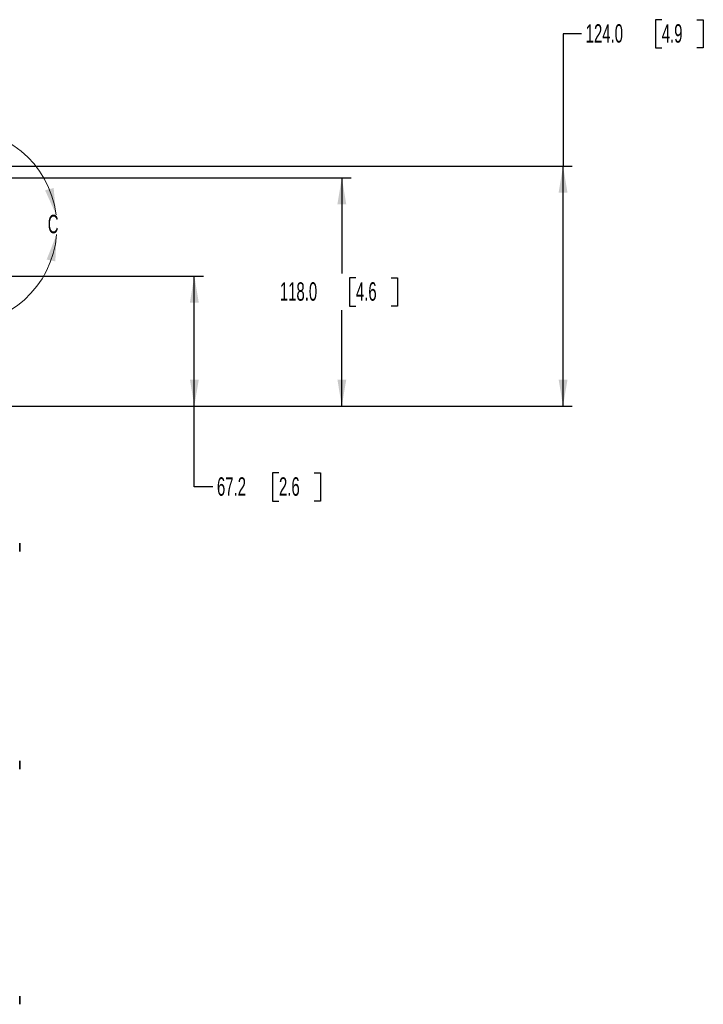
# Model space of a CAD drawing. Header units: millimetres. Extents: x 0 to 1118, y 0 to 864.
# Tile 40 of 91: x 408 to 526, y 222 to 391. Entities that reach past the tile are written whole.
import ezdxf

# ---------------------------------------------------------------- set-up
doc = ezdxf.new("R2010")
doc.units = ezdxf.units.MM
doc.layers.add('ALPHAREV', color=7, linetype='Continuous', lineweight=25)
doc.styles.add('SLDTEXTSTYLE0', font='TXT', dxfattribs={"width": 0.605})
doc.dimstyles.new('SLDDIMSTYLE0', dxfattribs={"dimtxt": 3.175, "dimasz": 4.572, "dimexe": 0, "dimexo": 0.0625, "dimgap": 0.79375, "dimtad": 0, "dimtih": 1, "dimtoh": 1, "dimdec": 1, "dimlfac": 3, "dimrnd": 1e-09, "dimzin": 4, "dimdsep": 46, "dimtxsty": 'SLDTEXTSTYLE0', "dimsah": 1, "dimcen": 0.09, "dimadec": 0, "dimazin": 1, "dimtfac": 1, "dimtofl": 0, "dimtmove": 0, "dimatfit": 3, "dimfxl": 1, "dimfrac": 2, "dimtolj": 1, "dimtzin": 12, "dimarcsym": 0})
doc.dimstyles.new('SLDDIMSTYLE3', dxfattribs={"dimtxt": 3.175, "dimasz": 4.572, "dimexe": 0, "dimexo": 0.0625, "dimgap": 0.79375, "dimtad": 0, "dimtih": 1, "dimtoh": 1, "dimdec": 1, "dimlfac": 3, "dimrnd": 1e-09, "dimzin": 12, "dimdsep": 46, "dimtxsty": 'SLDTEXTSTYLE0', "dimsah": 1, "dimcen": 0.09, "dimadec": 0, "dimazin": 3, "dimtfac": 1, "dimtofl": 0, "dimtmove": 0, "dimatfit": 3, "dimfxl": 1, "dimfrac": 2, "dimtolj": 1, "dimtzin": 12, "dimarcsym": 0})

# ---------------------------------------------------------------- blocks, each defined once
blk = doc.blocks.new('_D_7')
at = {"layer": 'ALPHAREV'}
for p, q in [((399.34, 346.99), (439.87, 346.99)), ((438.27, 324.59), (438.27, 346.99)), ((407.89, 324.59), (439.87, 324.59)), ((438.27, 310.67), (438.27, 324.59)), ((452.85, 313.11), (451.75, 313.11)), ((451.75, 313.11), (451.75, 308.23)), ((458.91, 313.11), (460, 313.11)), ((460, 313.11), (460, 308.23)), ((441.45, 310.67), (438.27, 310.67)), ((451.75, 308.23), (452.85, 308.23)), ((460, 308.23), (458.91, 308.23))]:
    blk.add_line(p, q, dxfattribs=at)
for points in [[(438.27, 346.99), (437.51, 342.42), (439.04, 342.42)], [(438.27, 324.59), (439.04, 329.17), (437.51, 329.17)]]:
    blk.add_solid(points, dxfattribs=at)
at = {"layer": 'ALPHAREV', "char_height": 3.175, "attachment_point": 1, "style": 'SLDTEXTSTYLE0'}
for s, insert in [('67.2', (442.17, 312.33)), ('2.6', (452.85, 312.33))]:
    blk.add_mtext(s, dxfattribs=dict(at, insert=insert))
blk = doc.blocks.new('_D_8')
at = {"layer": 'ALPHAREV'}
for p, q in [((399.34, 363.93), (465.27, 363.93)), ((463.67, 363.93), (463.67, 347.42)), ((466.1, 346.7), (465.01, 346.7)), ((465.01, 346.7), (465.01, 341.82)), ((472.16, 346.7), (473.25, 346.7)), ((473.25, 346.7), (473.25, 341.82)), ((463.67, 324.59), (463.67, 341.1)), ((465.01, 341.82), (466.1, 341.82)), ((473.25, 341.82), (472.16, 341.82)), ((392.95, 324.59), (465.27, 324.59))]:
    blk.add_line(p, q, dxfattribs=at)
for points in [[(463.67, 363.93), (462.91, 359.35), (464.44, 359.35)], [(463.67, 324.59), (464.44, 329.17), (462.91, 329.17)]]:
    blk.add_solid(points, dxfattribs=at)
at = {"layer": 'ALPHAREV', "char_height": 3.175, "attachment_point": 1, "style": 'SLDTEXTSTYLE0'}
for s, insert in [('118.0', (453, 345.92)), ('4.6', (466.1, 345.92))]:
    blk.add_mtext(s, dxfattribs=dict(at, insert=insert))
blk = doc.blocks.new('_D_9')
at = {"layer": 'ALPHAREV'}
for p, q in [((518.77, 391.14), (517.68, 391.14)), ((517.68, 391.14), (517.68, 386.27)), ((524.84, 391.14), (525.93, 391.14)), ((525.93, 391.14), (525.93, 386.27)), ((504.95, 388.71), (501.77, 388.71)), ((501.77, 388.71), (501.77, 365.93)), ((517.68, 386.27), (518.77, 386.27)), ((525.93, 386.27), (524.84, 386.27)), ((400.66, 365.93), (503.37, 365.93)), ((501.77, 324.59), (501.77, 365.93)), ((392.95, 324.59), (503.37, 324.59))]:
    blk.add_line(p, q, dxfattribs=at)
for points in [[(501.77, 365.93), (501.01, 361.35), (502.54, 361.35)], [(501.77, 324.59), (502.54, 329.17), (501.01, 329.17)]]:
    blk.add_solid(points, dxfattribs=at)
at = {"layer": 'ALPHAREV', "char_height": 3.175, "attachment_point": 1, "style": 'SLDTEXTSTYLE0'}
for s, insert in [('124.0', (505.67, 390.37)), ('4.9', (518.77, 390.37))]:
    blk.add_mtext(s, dxfattribs=dict(at, insert=insert))

msp = doc.modelspace()

# ---------------------------------------------------------------- linework, layer by layer
at = {"color": 7, "linetype": 'Continuous', "lineweight": 35}
for p, q in [((408.196, 300.917), (408.196, 300.964)), ((408.196, 299.556), (408.196, 300.917)), ((408.196, 263.417), (408.196, 263.464)), ((408.196, 262.056), (408.196, 263.417)), ((408.196, 222.917), (408.196, 222.964)), ((408.196, 221.556), (408.196, 222.917))]:
    msp.add_line(p, q, dxfattribs=at)
at = {"color": 7, "linetype": 'Continuous', "lineweight": 18}
msp.add_arc((397.736, 355.46), 16.867, 7.07191, 355.52469, dxfattribs=at)
for points in [[(414.474, 357.536), (414.044, 362.151), (412.57, 361.762)], [(414.551, 354.144), (412.84, 349.836), (414.33, 349.514)]]:
    msp.add_solid(points, dxfattribs=at)

# ---------------------------------------------------------------- texts
at = {"color": 7, "linetype": 'Continuous', "lineweight": 18, "insert": (413.027, 357.536), "char_height": 3.175, "attachment_point": 1, "style": 'SLDTEXTSTYLE0'}
msp.add_mtext('C', dxfattribs=at)

# ---------------------------------------------------------------- dimensions: what is measured, and where the dimension line sits
at = {"layer": 'ALPHAREV'}
for base, p1, p2, dimstyle, picture, middle in [((501.774, 365.926), (391.352, 324.593), (399.059, 365.926), 'SLDDIMSTYLE0', '_D_9', (501.774, 388.709)), ((463.674, 363.926), (391.352, 324.593), (397.736, 363.926), 'SLDDIMSTYLE0', '_D_8', (463.674, 344.26)), ((438.274, 346.993), (406.293, 324.593), (397.736, 346.993), 'SLDDIMSTYLE3', '_D_7', (438.274, 310.67))]:
    dim = msp.add_linear_dim(base=base, p1=p1, p2=p2, angle=90, dimstyle=dimstyle, dxfattribs=at)
    dim.commit()
    dim.dimension.update_dxf_attribs({"geometry": picture, "text_midpoint": middle, "dimtype": 160})

doc.saveas('drawing.dxf')
